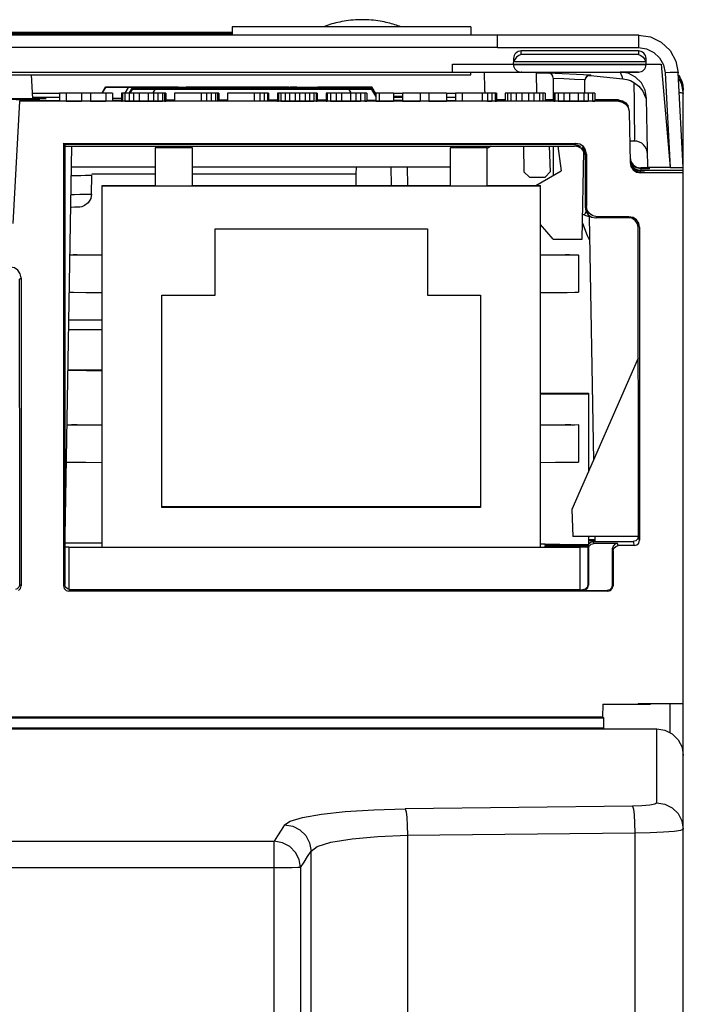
# Model space of a CAD drawing. Extents: x 0 to 420, y 0 to 297.
# Tile 9 of 24: x 234 to 243, y 65 to 78. Entities that reach past the tile are written whole.
import ezdxf

# ---------------------------------------------------------------- set-up
doc = ezdxf.new("R2010")
doc.units = 0
doc.header["$LTSCALE"] = 23.1
doc.layers.get('0').update_dxf_attribs({"linetype": 'CONTINUOUS'})

msp = doc.modelspace()

# ---------------------------------------------------------------- linework, layer by layer
at = {"color": 7, "linetype": 'CONTINUOUS'}
for p, q in [((237.055, 78.031), (237.053, 77.926)), ((240.201, 78.031), (237.055, 78.031)), ((240.201, 78.031), (240.203, 77.926)), ((220.253, 77.926), (240.553, 77.926)), ((237.054, 77.959), (223.577, 77.959)), ((233.347, 77.945), (237.053, 77.945)), ((240.553, 77.76), (240.553, 77.926)), ((240.553, 77.926), (242.414, 77.924)), ((242.414, 77.924), (242.414, 77.758)), ((240.553, 77.759), (220.253, 77.76)), ((240.553, 77.759), (242.41, 77.759)), ((242.41, 77.759), (242.519, 77.741)), ((240.764, 77.616), (240.763, 77.57)), ((240.803, 77.631), (240.781, 77.602)), ((240.865, 77.667), (240.866, 77.716)), ((242.411, 77.667), (240.865, 77.667)), ((242.41, 77.716), (240.866, 77.716)), ((242.41, 77.716), (242.411, 77.667)), ((242.473, 77.631), (242.495, 77.602)), ((242.513, 77.541), (242.512, 77.616)), ((239.958, 77.436), (239.958, 77.541)), ((239.958, 77.541), (240.763, 77.541)), ((240.763, 77.541), (240.763, 77.541)), ((240.763, 77.541), (240.763, 77.535)), ((240.763, 77.541), (242.513, 77.541)), ((240.763, 77.535), (242.513, 77.535)), ((240.765, 77.56), (240.767, 77.57)), ((240.781, 77.602), (240.767, 77.57)), ((242.509, 77.57), (240.767, 77.57)), ((242.495, 77.602), (242.509, 77.57)), ((242.511, 77.56), (242.509, 77.57)), ((242.513, 77.541), (242.513, 77.535)), ((242.513, 77.541), (242.709, 77.541)), ((242.709, 77.541), (242.828, 76.176)), ((219.302, 77.436), (242.411, 77.436)), ((219.903, 77.401), (240.203, 77.401)), ((234.406, 77.401), (234.423, 77.087)), ((240.203, 77.401), (240.203, 77.436)), ((240.378, 77.436), (240.382, 77.214)), ((240.378, 77.436), (240.382, 77.213)), ((240.873, 77.432), (240.864, 77.432)), ((241.062, 77.427), (241.066, 77.158)), ((241.062, 77.427), (241.221, 77.42)), ((241.221, 77.422), (241.22, 77.424)), ((241.288, 77.355), (241.288, 77.065)), ((241.78, 77.398), (241.781, 77.391)), ((242.411, 77.436), (242.169, 77.436)), ((242.763, 77.426), (242.828, 76.176)), ((243.003, 76.176), (242.937, 77.426)), ((242.977, 77.328), (242.94, 77.385)), ((235.34, 77.163), (235.381, 77.234)), ((235.384, 77.233), (235.342, 77.161)), ((235.384, 77.233), (235.384, 77.239)), ((235.384, 77.239), (235.388, 77.239)), ((235.388, 77.239), (235.417, 77.239)), ((235.417, 77.239), (235.469, 77.239)), ((235.502, 77.232), (235.439, 77.233)), ((235.469, 77.239), (235.541, 77.239)), ((235.584, 77.232), (235.502, 77.232)), ((235.541, 77.239), (235.633, 77.239)), ((235.687, 77.232), (235.584, 77.232)), ((235.633, 77.239), (235.924, 77.239)), ((235.643, 77.156), (235.687, 77.232)), ((238.696, 77.232), (235.687, 77.232)), ((235.696, 77.158), (235.732, 77.219)), ((235.734, 77.218), (235.706, 77.169)), ((235.734, 77.218), (235.734, 77.223)), ((235.749, 77.223), (235.79, 77.224)), ((235.852, 77.218), (235.789, 77.218)), ((235.79, 77.224), (235.853, 77.224)), ((235.793, 77.236), (235.88, 77.236)), ((235.793, 77.236), (235.808, 77.235)), ((235.808, 77.235), (235.851, 77.235)), ((235.851, 77.235), (235.924, 77.235)), ((235.934, 77.218), (235.852, 77.218)), ((235.895, 77.236), (235.88, 77.236)), ((235.933, 77.235), (235.895, 77.236)), ((235.924, 77.235), (236.037, 77.235)), ((236.114, 77.235), (235.933, 77.235)), ((235.933, 77.22), (235.933, 77.221)), ((235.933, 77.221), (236.064, 77.221)), ((236.02, 77.22), (235.933, 77.22)), ((236.037, 77.217), (235.934, 77.218)), ((236.02, 77.221), (236.02, 77.22)), ((236.02, 77.221), (236.225, 77.22)), ((236.035, 77.214), (236.037, 77.217)), ((236.303, 77.235), (236.037, 77.235)), ((238.696, 77.218), (236.037, 77.217)), ((236.283, 77.22), (236.064, 77.221)), ((236.216, 77.235), (236.114, 77.235)), ((236.125, 77.224), (236.505, 77.224)), ((236.245, 77.236), (236.216, 77.235)), ((236.245, 77.239), (236.341, 77.239)), ((236.303, 77.236), (236.245, 77.236)), ((236.502, 77.221), (236.283, 77.22)), ((236.303, 77.235), (236.333, 77.236)), ((236.333, 77.236), (236.303, 77.236)), ((236.333, 77.236), (236.333, 77.236)), ((236.341, 77.22), (236.545, 77.221)), ((236.449, 77.236), (236.449, 77.237)), ((236.449, 77.237), (237.003, 77.237)), ((236.683, 77.236), (236.449, 77.236)), ((236.502, 77.221), (236.633, 77.221)), ((236.545, 77.22), (236.545, 77.221)), ((236.563, 77.224), (236.767, 77.224)), ((236.633, 77.221), (236.633, 77.22)), ((236.683, 77.235), (236.683, 77.236)), ((236.77, 77.235), (236.683, 77.235)), ((236.75, 77.22), (236.75, 77.221)), ((236.764, 77.221), (236.75, 77.221)), ((236.75, 77.22), (236.764, 77.22)), ((236.793, 77.221), (236.764, 77.221)), ((236.764, 77.22), (236.793, 77.22)), ((236.77, 77.236), (236.77, 77.235)), ((237.003, 77.236), (236.77, 77.236)), ((236.837, 77.221), (236.793, 77.221)), ((236.793, 77.22), (236.84, 77.22)), ((236.852, 77.22), (236.837, 77.22)), ((236.84, 77.22), (236.971, 77.22)), ((236.881, 77.22), (236.852, 77.22)), ((236.925, 77.22), (236.881, 77.22)), ((237.1, 77.22), (236.925, 77.22)), ((236.983, 77.239), (237.202, 77.239)), ((237.003, 77.237), (237.003, 77.236)), ((237.202, 77.22), (237.1, 77.22)), ((237.117, 77.22), (237.231, 77.22)), ((237.12, 77.236), (237.12, 77.236)), ((237.135, 77.236), (237.12, 77.236)), ((237.12, 77.236), (237.135, 77.236)), ((237.172, 77.236), (237.135, 77.236)), ((237.135, 77.236), (237.158, 77.235)), ((237.158, 77.235), (237.208, 77.235)), ((237.208, 77.237), (237.172, 77.236)), ((237.231, 77.22), (237.202, 77.22)), ((237.222, 77.236), (237.208, 77.236)), ((237.208, 77.235), (237.45, 77.235)), ((237.231, 77.236), (237.222, 77.236)), ((237.289, 77.235), (237.231, 77.236)), ((237.245, 77.22), (237.231, 77.22)), ((237.231, 77.22), (237.289, 77.22)), ((237.289, 77.221), (237.245, 77.221)), ((237.263, 77.224), (237.438, 77.224)), ((237.47, 77.235), (237.289, 77.235)), ((237.318, 77.221), (237.289, 77.221)), ((237.289, 77.22), (237.318, 77.22)), ((237.333, 77.221), (237.318, 77.221)), ((237.318, 77.22), (237.333, 77.22)), ((237.333, 77.221), (237.333, 77.22)), ((237.66, 77.235), (237.45, 77.235)), ((237.45, 77.22), (237.45, 77.221)), ((237.45, 77.221), (237.537, 77.221)), ((237.555, 77.235), (237.47, 77.235)), ((237.537, 77.22), (237.8, 77.22)), ((237.601, 77.236), (237.555, 77.235)), ((237.616, 77.236), (237.601, 77.236)), ((237.616, 77.239), (237.8, 77.239)), ((237.66, 77.236), (237.616, 77.237)), ((237.66, 77.235), (237.689, 77.236)), ((237.689, 77.236), (237.66, 77.236)), ((237.689, 77.236), (237.703, 77.236)), ((237.703, 77.236), (237.689, 77.236)), ((237.703, 77.236), (237.703, 77.236)), ((237.89, 77.22), (237.8, 77.22)), ((237.82, 77.235), (237.82, 77.237)), ((237.82, 77.237), (237.902, 77.237)), ((237.908, 77.235), (237.82, 77.235)), ((237.832, 77.22), (237.989, 77.22)), ((237.931, 77.22), (237.89, 77.22)), ((237.908, 77.236), (237.908, 77.235)), ((237.908, 77.236), (238.237, 77.236)), ((237.908, 77.236), (238.185, 77.236)), ((237.945, 77.22), (237.931, 77.22)), ((237.989, 77.221), (237.945, 77.221)), ((238.018, 77.221), (237.989, 77.221)), ((237.989, 77.22), (238.018, 77.22)), ((238.033, 77.221), (238.018, 77.221)), ((238.018, 77.22), (238.033, 77.22)), ((238.033, 77.221), (238.033, 77.22)), ((238.15, 77.22), (238.15, 77.221)), ((238.15, 77.221), (238.237, 77.221)), ((238.258, 77.236), (238.185, 77.236)), ((238.237, 77.236), (238.345, 77.236)), ((238.237, 77.22), (238.675, 77.22)), ((238.272, 77.236), (238.258, 77.236)), ((238.272, 77.239), (238.697, 77.239)), ((238.345, 77.236), (238.272, 77.237)), ((238.345, 77.236), (238.36, 77.236)), ((238.36, 77.236), (238.345, 77.236)), ((238.36, 77.236), (238.36, 77.236)), ((238.594, 77.232), (238.598, 77.226)), ((238.675, 77.22), (238.594, 77.22)), ((238.594, 77.217), (238.596, 77.214)), ((238.648, 77.224), (238.74, 77.224)), ((238.675, 77.22), (238.675, 77.22)), ((238.778, 77.232), (238.696, 77.232)), ((238.778, 77.218), (238.696, 77.218)), ((238.697, 77.239), (238.779, 77.239)), ((238.74, 77.224), (238.813, 77.224)), ((238.841, 77.233), (238.778, 77.232)), ((238.841, 77.218), (238.778, 77.218)), ((238.779, 77.239), (238.842, 77.239)), ((238.813, 77.224), (238.865, 77.224)), ((238.882, 77.233), (238.841, 77.233)), ((238.882, 77.218), (238.841, 77.218)), ((238.897, 77.239), (238.897, 77.233)), ((238.949, 77.143), (238.897, 77.233)), ((238.897, 77.223), (238.897, 77.218)), ((238.949, 77.129), (238.897, 77.218)), ((238.899, 77.219), (238.949, 77.134)), ((238.945, 77.156), (238.9, 77.234)), ((241.703, 77.159), (241.706, 77.329)), ((242.942, 77.341), (242.976, 77.289)), ((242.976, 77.289), (243.003, 77.155)), ((243.003, 77.195), (242.977, 77.328)), ((242.978, 77.325), (242.996, 77.267)), ((242.996, 77.267), (243.003, 77.195)), ((234.419, 77.156), (234.778, 77.156)), ((234.422, 77.104), (234.778, 77.104)), ((234.423, 77.091), (234.422, 77.091)), ((234.423, 77.105), (234.778, 77.105)), ((234.778, 77.157), (234.778, 77.052)), ((234.865, 77.157), (234.778, 77.157)), ((235.07, 77.157), (234.865, 77.158)), ((234.865, 77.157), (234.865, 77.052)), ((235.07, 77.157), (235.07, 77.052)), ((235.186, 77.157), (235.07, 77.157)), ((235.39, 77.158), (235.186, 77.157)), ((235.186, 77.157), (235.186, 77.052)), ((235.39, 77.157), (235.39, 77.052)), ((235.478, 77.157), (235.39, 77.157)), ((235.478, 77.157), (235.478, 77.052)), ((235.478, 77.092), (235.595, 77.092)), ((235.595, 77.158), (235.595, 77.053)), ((235.609, 77.158), (235.595, 77.158)), ((235.609, 77.158), (235.609, 77.053)), ((235.638, 77.157), (235.609, 77.158)), ((235.638, 77.157), (235.638, 77.052)), ((235.697, 77.157), (235.638, 77.157)), ((235.697, 77.157), (235.697, 77.052)), ((235.755, 77.157), (235.697, 77.157)), ((235.732, 77.208), (235.708, 77.168)), ((235.734, 77.207), (235.711, 77.166)), ((235.734, 77.207), (235.734, 77.212)), ((235.734, 77.212), (235.738, 77.212)), ((235.738, 77.212), (235.767, 77.212)), ((235.755, 77.157), (235.755, 77.052)), ((235.945, 77.157), (235.755, 77.157)), ((235.767, 77.212), (235.819, 77.212)), ((235.852, 77.206), (235.789, 77.206)), ((235.819, 77.212), (235.891, 77.212)), ((235.828, 77.157), (235.828, 77.052)), ((235.934, 77.206), (235.852, 77.206)), ((236.037, 77.206), (235.934, 77.206)), ((235.945, 77.157), (235.945, 77.052)), ((236.076, 77.157), (235.945, 77.157)), ((236.012, 77.162), (236.037, 77.206)), ((236.018, 77.157), (236.018, 77.052)), ((238.648, 77.206), (236.037, 77.206)), ((236.038, 77.209), (236.038, 77.21)), ((236.038, 77.21), (236.125, 77.21)), ((236.076, 77.157), (236.076, 77.052)), ((236.134, 77.157), (236.076, 77.157)), ((236.125, 77.212), (236.84, 77.212)), ((236.125, 77.209), (236.563, 77.209)), ((236.163, 77.158), (236.134, 77.157)), ((236.134, 77.157), (236.134, 77.052)), ((236.163, 77.158), (236.163, 77.053)), ((236.178, 77.158), (236.163, 77.158)), ((236.178, 77.158), (236.178, 77.053)), ((236.295, 77.157), (236.295, 77.052)), ((236.645, 77.157), (236.295, 77.157)), ((236.563, 77.209), (236.563, 77.209)), ((236.645, 77.157), (236.645, 77.052)), ((236.776, 77.157), (236.645, 77.157)), ((236.84, 77.21), (236.68, 77.209)), ((236.718, 77.157), (236.718, 77.052)), ((236.767, 77.209), (236.825, 77.209)), ((236.776, 77.157), (236.776, 77.052)), ((236.834, 77.157), (236.776, 77.157)), ((237.117, 77.209), (236.825, 77.209)), ((236.863, 77.158), (236.834, 77.157)), ((236.834, 77.157), (236.834, 77.052)), ((236.84, 77.209), (237.103, 77.209)), ((236.863, 77.158), (236.863, 77.053)), ((236.878, 77.158), (236.863, 77.158)), ((236.878, 77.158), (236.878, 77.053)), ((236.995, 77.157), (236.995, 77.052)), ((237.418, 77.157), (236.995, 77.157)), ((237.103, 77.212), (237.511, 77.212)), ((237.263, 77.209), (237.103, 77.21)), ((237.117, 77.209), (237.175, 77.209)), ((237.345, 77.157), (237.345, 77.052)), ((237.38, 77.209), (237.467, 77.209)), ((237.38, 77.209), (237.394, 77.209)), ((237.394, 77.209), (237.438, 77.209)), ((237.418, 77.157), (237.418, 77.052)), ((237.476, 77.157), (237.418, 77.157)), ((237.438, 77.209), (237.511, 77.209)), ((237.482, 77.209), (237.467, 77.209)), ((237.52, 77.158), (237.476, 77.157)), ((237.476, 77.157), (237.476, 77.052)), ((237.525, 77.209), (237.482, 77.209)), ((237.52, 77.158), (237.52, 77.053)), ((237.534, 77.158), (237.52, 77.158)), ((237.7, 77.209), (237.525, 77.209)), ((237.534, 77.158), (237.534, 77.053)), ((237.651, 77.158), (237.651, 77.053)), ((237.665, 77.158), (237.651, 77.158)), ((237.665, 77.158), (237.665, 77.053)), ((237.695, 77.157), (237.665, 77.158)), ((237.695, 77.157), (237.695, 77.052)), ((237.753, 77.157), (237.695, 77.157)), ((237.803, 77.209), (237.7, 77.209)), ((237.7, 77.209), (237.832, 77.209)), ((237.753, 77.157), (237.753, 77.052)), ((237.811, 77.157), (237.753, 77.157)), ((237.832, 77.209), (237.803, 77.209)), ((237.811, 77.157), (237.811, 77.052)), ((237.943, 77.157), (237.811, 77.157)), ((237.832, 77.212), (238.697, 77.212)), ((237.832, 77.209), (237.89, 77.209)), ((237.89, 77.209), (237.832, 77.209)), ((237.884, 77.157), (237.884, 77.052)), ((237.89, 77.209), (237.919, 77.209)), ((237.919, 77.209), (237.89, 77.209)), ((237.919, 77.209), (237.919, 77.209)), ((237.943, 77.157), (237.943, 77.052)), ((238.074, 77.157), (237.943, 77.157)), ((238.015, 77.157), (238.015, 77.052)), ((238.036, 77.21), (238.123, 77.21)), ((238.036, 77.21), (238.269, 77.209)), ((238.074, 77.157), (238.074, 77.052)), ((238.132, 77.157), (238.074, 77.157)), ((238.313, 77.209), (238.123, 77.21)), ((238.161, 77.158), (238.132, 77.157)), ((238.132, 77.157), (238.132, 77.052)), ((238.161, 77.158), (238.161, 77.053)), ((238.176, 77.158), (238.161, 77.158)), ((238.176, 77.158), (238.176, 77.053)), ((238.269, 77.209), (238.269, 77.209)), ((238.293, 77.158), (238.293, 77.053)), ((238.307, 77.158), (238.293, 77.158)), ((238.307, 77.158), (238.307, 77.053)), ((238.351, 77.157), (238.307, 77.158)), ((238.503, 77.21), (238.313, 77.209)), ((238.351, 77.157), (238.351, 77.052)), ((238.424, 77.157), (238.351, 77.157)), ((238.357, 77.209), (238.59, 77.21)), ((238.357, 77.209), (238.357, 77.209)), ((238.424, 77.157), (238.424, 77.052)), ((238.613, 77.157), (238.424, 77.157)), ((238.497, 77.157), (238.497, 77.052)), ((238.503, 77.21), (238.59, 77.21)), ((238.594, 77.206), (238.62, 77.162)), ((238.613, 77.157), (238.613, 77.052)), ((238.745, 77.157), (238.613, 77.157)), ((238.74, 77.206), (238.648, 77.206)), ((238.686, 77.157), (238.686, 77.052)), ((238.697, 77.212), (238.779, 77.212)), ((238.812, 77.206), (238.74, 77.206)), ((238.745, 77.157), (238.745, 77.052)), ((238.803, 77.157), (238.745, 77.157)), ((238.779, 77.212), (238.842, 77.212)), ((238.832, 77.158), (238.803, 77.157)), ((238.803, 77.157), (238.803, 77.052)), ((238.864, 77.206), (238.812, 77.206)), ((238.832, 77.158), (238.832, 77.053)), ((238.893, 77.207), (238.864, 77.206)), ((238.897, 77.207), (238.893, 77.207)), ((238.897, 77.212), (238.897, 77.207)), ((238.949, 77.117), (238.897, 77.207)), ((238.949, 77.122), (238.899, 77.208)), ((238.942, 77.156), (238.949, 77.156)), ((238.949, 77.158), (238.949, 77.053)), ((238.993, 77.158), (238.949, 77.158)), ((238.993, 77.158), (238.993, 77.053)), ((239.182, 77.158), (238.993, 77.158)), ((239.182, 77.158), (239.182, 77.053)), ((239.182, 77.156), (239.299, 77.156)), ((239.182, 77.119), (239.294, 77.119)), ((239.182, 77.105), (239.299, 77.105)), ((239.182, 77.104), (239.299, 77.104)), ((239.294, 77.119), (239.299, 77.119)), ((239.299, 77.159), (239.299, 77.054)), ((239.532, 77.157), (239.299, 77.159)), ((239.532, 77.157), (239.532, 77.052)), ((239.649, 77.157), (239.532, 77.157)), ((239.882, 77.159), (239.649, 77.157)), ((239.649, 77.157), (239.649, 77.052)), ((239.882, 77.159), (239.882, 77.054)), ((239.882, 77.156), (239.999, 77.156)), ((239.882, 77.104), (239.999, 77.104)), ((239.999, 77.157), (239.999, 77.052)), ((240.086, 77.157), (239.999, 77.157)), ((240.422, 77.158), (240.086, 77.158)), ((240.086, 77.157), (240.086, 77.052)), ((240.349, 77.158), (240.349, 77.053)), ((240.382, 77.213), (240.382, 77.214)), ((240.422, 77.158), (240.422, 77.053)), ((240.48, 77.158), (240.422, 77.158)), ((240.48, 77.158), (240.48, 77.053)), ((240.524, 77.158), (240.48, 77.158)), ((240.524, 77.158), (240.524, 77.053)), ((240.538, 77.158), (240.524, 77.158)), ((240.538, 77.158), (240.538, 77.053)), ((240.655, 77.158), (240.655, 77.053)), ((240.684, 77.157), (240.655, 77.158)), ((240.684, 77.157), (240.684, 77.052)), ((240.801, 77.157), (240.684, 77.157)), ((240.728, 77.157), (240.728, 77.052)), ((240.801, 77.157), (240.801, 77.052)), ((240.874, 77.157), (240.801, 77.157)), ((240.874, 77.157), (240.874, 77.052)), ((241.034, 77.157), (240.874, 77.157)), ((240.961, 77.157), (240.961, 77.052)), ((241.034, 77.157), (241.034, 77.052)), ((241.151, 77.157), (241.034, 77.157)), ((241.107, 77.157), (241.107, 77.052)), ((241.18, 77.158), (241.151, 77.157)), ((241.151, 77.157), (241.151, 77.052)), ((241.18, 77.158), (241.18, 77.053)), ((241.297, 77.158), (241.297, 77.053)), ((241.311, 77.158), (241.297, 77.158)), ((241.311, 77.158), (241.311, 77.053)), ((241.355, 77.157), (241.311, 77.158)), ((241.355, 77.157), (241.355, 77.052)), ((241.428, 77.157), (241.355, 77.157)), ((241.428, 77.157), (241.428, 77.052)), ((241.618, 77.157), (241.428, 77.157)), ((241.501, 77.157), (241.501, 77.052)), ((241.618, 77.157), (241.618, 77.052)), ((241.749, 77.157), (241.618, 77.157)), ((241.69, 77.157), (241.69, 77.052)), ((241.749, 77.157), (241.749, 77.052)), ((241.807, 77.157), (241.749, 77.157)), ((241.836, 77.158), (241.807, 77.157)), ((241.807, 77.157), (241.807, 77.052)), ((241.836, 77.158), (241.836, 77.053)), ((242.535, 76.176), (242.519, 77.092)), ((242.976, 77.16), (242.951, 77.161)), ((243.003, 77.155), (242.976, 77.16)), ((243.003, 76.143), (243.003, 77.195)), ((234.094, 77.085), (234.373, 77.086)), ((234.169, 75.441), (234.253, 77.051)), ((234.253, 77.073), (234.253, 77.051)), ((242.149, 77.051), (234.253, 77.051)), ((234.423, 77.063), (234.423, 77.074)), ((234.497, 77.074), (234.423, 77.074)), ((234.515, 77.074), (234.497, 77.074)), ((234.515, 77.063), (234.515, 77.074)), ((234.865, 77.053), (235.07, 77.052)), ((235.186, 77.052), (235.07, 77.052)), ((235.186, 77.052), (235.39, 77.053)), ((235.595, 77.062), (235.478, 77.062)), ((235.595, 77.062), (235.478, 77.062)), ((235.595, 77.053), (235.609, 77.053)), ((235.638, 77.052), (235.697, 77.052)), ((235.697, 77.052), (235.755, 77.052)), ((235.755, 77.052), (235.945, 77.052)), ((235.945, 77.052), (236.076, 77.052)), ((236.076, 77.052), (236.134, 77.052)), ((236.163, 77.053), (236.178, 77.053)), ((236.295, 77.066), (236.178, 77.066)), ((236.295, 77.062), (236.178, 77.062)), ((236.295, 77.062), (236.178, 77.062)), ((236.645, 77.052), (236.295, 77.052)), ((236.995, 77.066), (236.878, 77.066)), ((236.995, 77.062), (236.878, 77.062)), ((236.995, 77.062), (236.878, 77.062)), ((237.345, 77.052), (236.995, 77.052)), ((237.651, 77.066), (237.534, 77.066)), ((237.651, 77.062), (237.534, 77.062)), ((237.651, 77.062), (237.534, 77.062)), ((237.651, 77.053), (237.665, 77.053)), ((237.695, 77.052), (237.753, 77.052)), ((237.753, 77.052), (237.811, 77.052)), ((237.811, 77.052), (237.943, 77.052)), ((237.943, 77.052), (238.074, 77.052)), ((238.074, 77.052), (238.132, 77.052)), ((238.161, 77.053), (238.176, 77.053)), ((238.293, 77.066), (238.176, 77.066)), ((238.293, 77.062), (238.176, 77.062)), ((238.293, 77.062), (238.176, 77.062)), ((238.293, 77.053), (238.307, 77.053)), ((238.351, 77.052), (238.424, 77.052)), ((238.424, 77.052), (238.613, 77.052)), ((238.613, 77.052), (238.745, 77.052)), ((238.803, 77.052), (238.832, 77.053)), ((238.832, 77.066), (238.949, 77.066)), ((238.949, 77.062), (238.832, 77.062)), ((238.949, 77.062), (238.832, 77.062)), ((238.949, 77.053), (238.993, 77.053)), ((238.993, 77.053), (239.182, 77.053)), ((239.299, 77.062), (239.182, 77.062)), ((239.299, 77.062), (239.182, 77.062)), ((239.299, 77.054), (239.532, 77.052)), ((239.649, 77.052), (239.532, 77.052)), ((239.649, 77.052), (239.882, 77.054)), ((239.882, 77.062), (239.992, 77.062)), ((240.422, 77.053), (240.086, 77.053)), ((240.422, 77.053), (240.48, 77.053)), ((240.524, 77.053), (240.538, 77.053)), ((240.655, 77.07), (240.538, 77.07)), ((240.961, 77.052), (240.874, 77.052)), ((241.288, 77.068), (241.18, 77.068)), ((241.18, 77.065), (241.297, 77.065)), ((241.18, 77.059), (241.297, 77.059)), ((241.297, 77.053), (241.311, 77.053)), ((241.355, 77.052), (241.428, 77.052)), ((241.428, 77.052), (241.618, 77.052)), ((241.618, 77.052), (241.749, 77.052)), ((241.807, 77.052), (241.836, 77.053)), ((242.149, 77.068), (241.836, 77.068)), ((241.836, 77.065), (242.149, 77.065)), ((241.836, 77.059), (242.149, 77.059)), ((242.149, 77.051), (242.149, 77.054)), ((242.247, 77.028), (242.277, 76.984)), ((242.289, 76.913), (242.301, 76.243)), ((234.828, 76.495), (241.586, 76.495)), ((234.849, 76.477), (234.828, 76.495)), ((234.829, 76.495), (234.829, 70.665)), ((234.85, 76.477), (234.848, 70.683)), ((234.938, 76.458), (234.848, 71.313)), ((241.568, 76.479), (234.849, 76.477)), ((234.849, 76.458), (241.57, 76.458)), ((236.53, 76.438), (236.04, 76.438)), ((240.418, 76.438), (239.928, 76.438)), ((240.471, 76.458), (240.418, 76.428)), ((240.896, 76.458), (240.902, 76.12)), ((241.232, 76.458), (241.249, 76.12)), ((241.288, 76.458), (241.288, 76.074)), ((241.349, 76.458), (241.393, 76.134)), ((241.586, 76.495), (241.568, 76.479)), ((241.649, 76.453), (241.57, 76.458)), ((241.618, 76.45), (241.57, 76.458)), ((241.659, 76.426), (241.618, 76.45)), ((241.634, 76.462), (241.649, 76.453)), ((241.674, 76.451), (241.708, 76.344)), ((242.357, 76.526), (242.296, 76.526)), ((236.04, 76.438), (236.04, 75.931)), ((236.53, 75.931), (236.53, 76.438)), ((239.928, 76.438), (239.928, 75.931)), ((240.418, 75.931), (240.418, 76.438)), ((241.691, 76.389), (241.659, 76.426)), ((241.669, 75.231), (241.69, 76.393)), ((241.708, 76.344), (241.691, 76.389)), ((241.708, 76.342), (241.726, 76.355)), ((241.708, 76.342), (241.708, 76.32)), ((241.709, 76.32), (241.708, 75.653)), ((241.726, 76.355), (241.726, 75.669)), ((242.301, 76.311), (242.312, 76.258)), ((234.933, 76.187), (236.04, 76.187)), ((236.53, 76.187), (239.928, 76.187)), ((238.691, 76.091), (238.692, 76.187)), ((239.146, 76.187), (239.149, 75.942)), ((239.371, 75.942), (239.367, 76.187)), ((242.312, 76.244), (242.31, 76.253)), ((242.312, 76.258), (242.342, 76.213)), ((242.342, 76.2), (242.312, 76.244)), ((242.314, 76.223), (242.323, 76.205)), ((242.323, 76.205), (242.336, 76.189)), ((242.342, 76.213), (242.387, 76.184)), ((242.387, 76.171), (242.342, 76.2)), ((242.387, 76.184), (242.441, 76.173)), ((234.931, 76.073), (234.989, 76.074)), ((234.989, 76.074), (235.059, 76.074)), ((235.059, 76.074), (235.116, 76.075)), ((235.116, 76.075), (235.159, 76.075)), ((235.201, 75.826), (235.205, 76.077)), ((236.04, 76.091), (235.205, 76.091)), ((238.691, 76.091), (236.53, 76.091)), ((238.688, 75.942), (238.691, 76.091)), ((240.973, 76.05), (240.902, 76.12)), ((240.973, 76.05), (241.183, 76.05)), ((241.06, 75.942), (241.393, 76.134)), ((241.249, 76.12), (241.183, 76.05)), ((242.37, 76.139), (242.334, 76.169)), ((242.37, 76.161), (242.39, 76.151)), ((242.414, 76.121), (242.37, 76.139)), ((242.49, 76.138), (242.372, 76.138)), ((242.441, 76.16), (242.387, 76.171)), ((242.39, 76.151), (242.414, 76.145)), ((242.414, 76.145), (242.441, 76.142)), ((242.441, 76.12), (242.427, 76.12)), ((242.535, 76.173), (242.441, 76.173)), ((242.441, 76.16), (242.441, 76.142)), ((242.556, 76.16), (242.441, 76.16)), ((242.441, 76.142), (242.604, 76.143)), ((242.492, 76.114), (242.441, 76.114)), ((242.441, 76.11), (242.441, 76.106)), ((243.003, 76.106), (242.441, 76.106)), ((242.478, 76.174), (242.535, 76.174)), ((242.725, 76.137), (242.49, 76.138)), ((242.492, 76.114), (242.492, 76.11)), ((242.828, 76.176), (242.535, 76.176)), ((242.556, 76.16), (242.556, 76.173)), ((242.604, 76.143), (242.828, 76.143)), ((243.003, 76.137), (242.725, 76.137)), ((242.828, 76.176), (243.003, 76.176)), ((242.828, 76.143), (243.003, 76.143)), ((243.003, 61.214), (243.003, 76.137)), ((235.34, 71.171), (235.34, 75.942)), ((235.34, 75.942), (236.04, 75.942)), ((241.118, 75.931), (235.34, 75.931)), ((236.53, 75.942), (239.928, 75.942)), ((240.418, 75.942), (241.118, 75.942)), ((241.118, 71.171), (241.118, 75.942)), ((234.927, 75.823), (234.977, 75.823)), ((234.977, 75.823), (235.048, 75.824)), ((235.048, 75.824), (235.106, 75.824)), ((235.106, 75.824), (235.15, 75.825)), ((241.726, 75.669), (241.708, 75.653)), ((234.999, 75.653), (234.975, 75.653)), ((235.016, 75.653), (234.999, 75.653)), ((241.703, 75.561), (241.694, 75.555)), ((241.694, 75.555), (241.718, 75.543)), ((241.694, 75.555), (241.694, 75.555)), ((241.763, 75.53), (241.819, 72.317)), ((241.782, 75.532), (241.772, 75.532)), ((241.288, 75.231), (241.118, 75.425)), ((241.673, 75.446), (241.735, 75.281)), ((241.849, 75.513), (241.866, 75.529)), ((242.348, 75.513), (241.849, 75.513)), ((242.286, 75.529), (241.866, 75.529)), ((242.369, 75.479), (242.324, 75.508)), ((242.41, 71.316), (242.408, 75.454)), ((236.829, 74.496), (236.829, 75.371)), ((236.829, 75.371), (239.629, 75.371)), ((239.629, 75.371), (239.629, 74.496)), ((241.735, 75.281), (241.768, 75.221)), ((242.426, 75.389), (242.426, 71.264)), ((241.288, 75.231), (241.669, 75.231)), ((241.447, 75.023), (241.447, 75.026)), ((241.447, 75.026), (241.552, 75.026)), ((241.622, 75.024), (241.622, 74.534)), ((234.252, 74.707), (234.271, 74.724)), ((234.253, 71.313), (234.252, 74.707)), ((234.271, 74.724), (234.271, 70.663)), ((236.129, 71.696), (236.129, 74.496)), ((236.129, 74.496), (236.829, 74.496)), ((239.629, 74.496), (240.329, 74.496)), ((240.329, 74.496), (240.329, 71.696)), ((235.34, 74.164), (234.898, 74.164)), ((235.34, 74.04), (234.896, 74.04)), ((242.409, 73.663), (241.534, 71.668)), ((235.34, 73.501), (234.886, 73.501)), ((234.887, 73.51), (235.34, 73.51)), ((235.252, 73.507), (235.34, 73.507)), ((235.252, 73.504), (235.34, 73.504)), ((241.118, 73.201), (241.752, 73.201)), ((241.752, 73.201), (241.752, 72.164)), ((241.752, 73.188), (241.118, 73.188)), ((234.874, 72.785), (234.906, 72.786)), ((241.447, 72.783), (241.447, 72.786)), ((241.622, 72.784), (241.622, 72.294)), ((240.329, 71.706), (236.129, 71.706)), ((240.329, 71.696), (236.129, 71.696)), ((241.534, 71.668), (241.546, 71.316)), ((242.41, 71.406), (242.408, 71.315)), ((234.253, 70.683), (234.253, 71.313)), ((234.253, 71.313), (234.253, 71.313)), ((242.408, 71.316), (241.546, 71.316)), ((241.752, 71.316), (241.752, 71.211)), ((241.752, 71.271), (241.799, 71.271)), ((241.799, 71.27), (241.752, 71.27)), ((241.752, 71.269), (241.799, 71.269)), ((241.799, 71.268), (241.752, 71.268)), ((241.752, 71.267), (241.799, 71.267)), ((241.799, 71.266), (241.752, 71.266)), ((241.752, 71.265), (241.799, 71.265)), ((241.799, 71.264), (241.752, 71.264)), ((241.752, 71.263), (241.799, 71.263)), ((241.799, 71.262), (241.752, 71.262)), ((241.837, 71.271), (241.799, 71.27)), ((241.799, 71.271), (241.837, 71.271)), ((241.837, 71.269), (241.799, 71.268)), ((241.799, 71.269), (241.837, 71.269)), ((241.799, 71.267), (241.837, 71.267)), ((241.837, 71.266), (241.799, 71.266)), ((241.799, 71.265), (241.837, 71.265)), ((241.837, 71.264), (241.799, 71.264)), ((241.799, 71.263), (241.837, 71.263)), ((241.837, 71.262), (241.799, 71.262)), ((241.836, 71.316), (241.837, 71.246)), ((242.426, 71.264), (242.41, 71.316)), ((235.34, 71.226), (234.848, 71.226)), ((234.9, 71.171), (234.9, 70.611)), ((241.638, 71.171), (234.9, 71.171)), ((241.183, 71.211), (241.118, 71.211)), ((241.183, 71.199), (241.183, 71.21)), ((241.183, 71.199), (241.197, 71.199)), ((241.183, 71.183), (241.183, 71.192)), ((241.376, 71.21), (241.754, 71.21)), ((241.376, 71.193), (241.745, 71.193)), ((241.463, 71.21), (241.463, 71.198)), ((241.638, 71.171), (241.638, 70.611)), ((241.745, 71.175), (241.745, 70.681)), ((241.745, 71.175), (241.752, 71.152)), ((241.752, 71.227), (241.77, 71.227)), ((241.752, 71.152), (241.752, 70.673)), ((241.815, 71.246), (242.34, 71.246)), ((241.822, 71.222), (241.815, 71.246)), ((242.137, 71.222), (241.822, 71.222)), ((242.067, 71.152), (242.067, 70.673)), ((242.067, 71.152), (242.076, 71.123)), ((242.076, 71.123), (242.076, 70.663)), ((242.146, 71.194), (242.137, 71.222)), ((242.356, 71.194), (242.146, 71.194)), ((242.34, 71.246), (242.356, 71.194)), ((234.271, 70.663), (234.253, 70.683)), ((234.848, 70.683), (234.83, 70.663)), ((234.9, 70.618), (234.883, 70.622)), ((241.638, 70.611), (234.9, 70.611)), ((234.9, 70.593), (234.909, 70.603)), ((241.71, 70.62), (241.675, 70.611)), ((241.682, 70.603), (241.675, 70.611)), ((241.682, 70.603), (241.997, 70.603)), ((241.735, 70.646), (241.71, 70.62)), ((241.745, 70.681), (241.735, 70.646)), ((241.752, 70.673), (241.745, 70.681)), ((241.997, 70.603), (242.006, 70.593)), ((242.076, 70.663), (242.067, 70.673)), ((242.006, 70.593), (234.9, 70.593)), ((241.941, 69.103), (241.936, 68.927)), ((241.941, 69.103), (242.57, 69.103)), ((242.408, 69.111), (243.003, 69.111)), ((242.408, 69.111), (242.408, 69.103)), ((242.57, 69.111), (242.57, 69.103)), ((242.828, 68.728), (242.828, 69.111)), ((227.689, 68.922), (241.953, 68.922)), ((241.936, 68.931), (228.609, 68.931)), ((238.628, 68.931), (241.936, 68.931)), ((238.628, 68.931), (238.628, 68.931)), ((241.936, 68.927), (241.953, 68.927)), ((241.953, 68.922), (241.953, 68.927)), ((241.956, 68.789), (241.953, 68.922)), ((241.956, 68.788), (218.678, 68.788)), ((221.828, 68.78), (242.653, 68.78)), ((242.653, 67.803), (242.653, 68.78)), ((242.333, 67.758), (239.337, 67.724)), ((239.368, 67.376), (242.364, 67.41)), ((239.368, 67.376), (239.368, 64.805)), ((242.364, 67.41), (242.362, 63.511)), ((217.944, 67.297), (237.607, 67.297)), ((237.607, 64.799), (237.607, 67.297)), ((238.095, 64.803), (238.095, 67.167)), ((237.607, 66.949), (217.615, 66.949)), ((237.956, 66.95), (237.956, 64.799))]:
    msp.add_line(p, q, dxfattribs=at)
for points in [[(239.284, 78.031), (239.279, 78.033), (239.259, 78.04), (239.24, 78.046), (239.219, 78.053), (239.198, 78.06), (239.177, 78.066), (239.155, 78.072), (239.132, 78.079), (239.108, 78.085), (239.083, 78.09), (239.058, 78.096), (239.031, 78.101), (239.004, 78.106), (238.977, 78.11), (238.948, 78.114), (238.918, 78.118), (238.887, 78.121), (238.855, 78.123), (238.821, 78.125), (238.786, 78.126), (238.751, 78.126), (238.715, 78.125), (238.681, 78.123), (238.648, 78.121), (238.617, 78.118), (238.587, 78.114), (238.558, 78.11), (238.529, 78.105), (238.501, 78.1), (238.474, 78.095), (238.447, 78.089), (238.42, 78.083), (238.394, 78.076), (238.369, 78.069), (238.344, 78.062), (238.32, 78.054), (238.296, 78.046), (238.273, 78.038), (238.252, 78.031)], [(242.414, 77.923), (242.571, 77.899), (242.713, 77.829), (242.828, 77.72), (242.905, 77.581), (242.937, 77.426)], [(242.519, 77.741), (242.613, 77.695), (242.69, 77.622), (242.741, 77.53), (242.763, 77.426)], [(240.865, 77.667), (240.832, 77.653), (240.803, 77.631)], [(242.411, 77.667), (242.444, 77.653), (242.473, 77.631)], [(240.763, 77.541), (240.764, 77.551), (240.765, 77.56)], [(242.513, 77.541), (242.512, 77.55), (242.511, 77.56)], [(241.22, 77.424), (241.406, 77.417), (241.593, 77.408), (241.78, 77.398)], [(241.288, 77.355), (241.283, 77.381), (241.268, 77.403), (241.247, 77.418), (241.22, 77.424)], [(241.288, 77.355), (241.427, 77.35), (241.567, 77.343), (241.707, 77.336)], [(241.781, 77.391), (241.754, 77.388), (241.731, 77.376), (241.715, 77.355), (241.706, 77.33)], [(241.78, 77.398), (241.754, 77.394), (241.731, 77.381), (241.715, 77.361), (241.707, 77.336)], [(241.758, 77.389), (241.824, 77.384), (242.207, 77.348)], [(242.207, 77.348), (242.195, 77.378), (242.182, 77.407), (242.169, 77.436)], [(242.373, 77.37), (242.276, 77.419), (242.169, 77.436)], [(242.207, 77.348), (242.259, 77.339), (242.307, 77.323), (242.351, 77.3)], [(242.519, 77.092), (242.5, 77.199), (242.45, 77.294), (242.373, 77.37)], [(242.937, 77.426), (242.924, 77.429), (242.888, 77.43), (242.831, 77.429), (242.763, 77.426)], [(242.939, 77.395), (242.957, 77.368), (242.978, 77.325)], [(235.439, 77.233), (235.399, 77.233), (235.388, 77.233), (235.384, 77.233)], [(235.734, 77.223), (235.738, 77.223), (235.749, 77.223)], [(235.789, 77.218), (235.749, 77.218), (235.738, 77.218), (235.734, 77.218)], [(235.853, 77.224), (235.935, 77.224), (235.983, 77.224)], [(238.842, 77.239), (238.882, 77.239), (238.893, 77.239), (238.897, 77.239)], [(238.865, 77.224), (238.893, 77.223), (238.897, 77.223)], [(238.897, 77.233), (238.893, 77.233), (238.882, 77.233)], [(238.897, 77.218), (238.893, 77.218), (238.882, 77.218)], [(241.706, 77.329), (241.706, 77.331), (241.706, 77.333), (241.707, 77.336)], [(242.351, 77.3), (242.355, 77.04), (242.357, 76.824), (242.358, 76.661), (242.358, 76.56), (242.357, 76.526)], [(242.351, 77.3), (242.416, 77.25), (242.469, 77.182), (242.506, 77.099), (242.508, 77.09)], [(234.373, 77.086), (234.545, 77.088), (234.603, 77.089)], [(235.789, 77.206), (235.749, 77.206), (235.738, 77.207), (235.734, 77.207)], [(235.891, 77.212), (235.983, 77.212), (236.037, 77.212)], [(238.842, 77.212), (238.882, 77.212), (238.893, 77.212), (238.897, 77.212)], [(234.253, 77.073), (234.248, 77.073), (234.233, 77.074), (234.209, 77.074), (234.141, 77.074)], [(234.207, 77.074), (234.323, 77.074), (234.397, 77.074), (234.423, 77.074)], [(234.423, 77.063), (234.449, 77.063), (234.523, 77.062), (234.639, 77.062), (234.778, 77.062)], [(242.149, 77.068), (242.202, 77.057), (242.247, 77.028)], [(242.247, 77.024), (242.202, 77.054), (242.149, 77.065)], [(242.149, 77.059), (242.202, 77.048), (242.247, 77.019), (242.277, 76.974), (242.289, 76.921)], [(242.149, 77.051), (242.202, 77.04), (242.247, 77.011), (242.277, 76.967), (242.289, 76.913)], [(241.568, 76.479), (241.585, 76.478), (241.602, 76.475), (241.619, 76.469), (241.634, 76.462)], [(241.726, 76.355), (241.715, 76.409), (241.685, 76.454), (241.64, 76.484), (241.586, 76.495)], [(241.668, 76.443), (241.663, 76.441), (241.671, 76.433), (241.68, 76.423), (241.688, 76.412), (241.695, 76.398), (241.701, 76.382), (241.706, 76.363), (241.708, 76.344)], [(242.301, 76.243), (242.312, 76.19), (242.342, 76.146), (242.387, 76.116), (242.441, 76.106)], [(242.302, 76.244), (242.312, 76.198), (242.342, 76.154), (242.387, 76.124), (242.441, 76.114)], [(242.336, 76.189), (242.352, 76.174), (242.37, 76.161)], [(235.159, 76.075), (235.175, 76.075), (235.188, 76.076), (235.197, 76.076), (235.203, 76.076), (235.205, 76.076), (235.205, 76.077)], [(235.201, 75.826), (235.19, 75.768), (235.156, 75.712), (235.109, 75.675), (235.072, 75.66), (235.048, 75.655), (235.038, 75.654), (235.032, 75.654), (235.027, 75.654), (235.022, 75.654), (235.016, 75.653)], [(235.15, 75.825), (235.167, 75.825), (235.181, 75.825), (235.191, 75.825), (235.197, 75.826), (235.201, 75.826), (235.201, 75.826)], [(241.866, 75.529), (241.812, 75.54), (241.767, 75.57), (241.737, 75.615), (241.726, 75.669)], [(234.975, 75.653), (234.937, 75.652), (234.924, 75.652)], [(241.675, 75.563), (241.685, 75.56), (241.694, 75.555)], [(241.717, 75.605), (241.716, 75.592), (241.703, 75.561)], [(241.708, 75.653), (241.718, 75.6), (241.748, 75.555), (241.794, 75.524), (241.849, 75.513)], [(241.718, 75.543), (241.744, 75.535), (241.772, 75.532)], [(242.426, 75.389), (242.415, 75.443), (242.385, 75.488), (242.34, 75.518), (242.286, 75.529)], [(242.408, 75.39), (242.399, 75.434), (242.369, 75.479)], [(235.34, 75.021), (235.123, 75.022), (234.964, 75.023), (234.913, 75.023)], [(235.011, 75.026), (234.956, 75.025), (234.938, 75.024)], [(241.622, 75.024), (241.618, 75.024), (241.571, 75.023), (241.47, 75.022), (241.318, 75.022), (241.118, 75.021)], [(241.52, 75.024), (241.501, 75.025), (241.447, 75.026)], [(241.552, 75.026), (241.612, 75.025), (241.622, 75.024)], [(234.271, 74.724), (234.26, 74.778), (234.23, 74.823), (234.185, 74.853), (234.131, 74.864)], [(234.904, 74.533), (234.964, 74.533), (235.123, 74.532), (235.34, 74.531)], [(241.118, 74.531), (241.318, 74.532), (241.47, 74.532), (241.571, 74.533), (241.618, 74.534), (241.622, 74.534)], [(235.132, 73.507), (235.14, 73.507), (235.165, 73.507), (235.252, 73.507)], [(235.132, 73.504), (235.14, 73.504), (235.165, 73.504), (235.252, 73.504)], [(235.34, 72.781), (235.123, 72.782), (234.964, 72.783), (234.874, 72.783)], [(235.011, 72.786), (234.956, 72.785), (234.938, 72.784)], [(241.622, 72.784), (241.618, 72.784), (241.571, 72.783), (241.47, 72.782), (241.318, 72.782), (241.118, 72.781)], [(241.52, 72.784), (241.501, 72.785), (241.447, 72.786)], [(234.865, 72.293), (234.868, 72.293), (234.964, 72.293), (235.123, 72.292), (235.34, 72.291)], [(241.118, 72.291), (241.318, 72.292), (241.47, 72.292), (241.571, 72.293), (241.618, 72.294), (241.622, 72.294)], [(242.409, 71.314), (242.4, 71.28), (242.375, 71.255), (242.34, 71.246)], [(242.356, 71.194), (242.391, 71.203), (242.417, 71.228), (242.426, 71.264)], [(234.9, 71.173), (234.887, 71.174), (234.848, 71.174)], [(241.376, 71.21), (241.298, 71.21), (241.236, 71.21), (241.197, 71.21), (241.183, 71.21)], [(241.376, 71.193), (241.298, 71.193), (241.236, 71.193), (241.197, 71.193), (241.183, 71.192)], [(241.183, 71.183), (241.197, 71.183), (241.236, 71.183), (241.298, 71.183), (241.376, 71.183), (241.745, 71.182)], [(241.197, 71.199), (241.236, 71.199), (241.298, 71.198), (241.376, 71.198), (241.745, 71.198)], [(241.745, 71.173), (241.691, 71.173), (241.652, 71.173), (241.638, 71.173)], [(241.815, 71.246), (241.779, 71.236), (241.754, 71.211), (241.745, 71.175)], [(241.752, 71.152), (241.762, 71.187), (241.787, 71.213), (241.822, 71.222)], [(242.137, 71.222), (242.102, 71.213), (242.077, 71.187), (242.067, 71.152)], [(242.076, 71.123), (242.086, 71.159), (242.111, 71.184), (242.146, 71.194)], [(234.253, 70.683), (234.243, 70.648), (234.218, 70.622), (234.199, 70.617)], [(234.236, 70.602), (234.262, 70.627), (234.271, 70.663)], [(234.829, 70.665), (234.839, 70.627), (234.864, 70.602), (234.9, 70.593)], [(234.883, 70.622), (234.857, 70.648), (234.848, 70.683)], [(241.638, 70.613), (241.652, 70.613), (241.682, 70.613)], [(241.682, 70.603), (241.717, 70.612), (241.743, 70.638), (241.752, 70.673)], [(242.067, 70.673), (242.058, 70.638), (242.032, 70.612), (241.997, 70.603)], [(242.006, 70.593), (242.041, 70.602), (242.067, 70.627), (242.076, 70.663)], [(242.653, 68.78), (242.76, 68.763), (242.858, 68.713), (242.936, 68.635), (242.986, 68.536), (243.003, 68.427)], [(242.653, 67.803), (242.629, 67.786), (242.561, 67.772), (242.458, 67.762), (242.333, 67.758)], [(242.333, 67.758), (242.344, 67.72), (242.353, 67.645), (242.36, 67.537), (242.364, 67.41)], [(242.653, 67.803), (242.761, 67.786), (242.855, 67.739), (242.933, 67.664), (242.985, 67.566), (243.003, 67.455)], [(237.746, 67.514), (237.82, 67.563), (237.981, 67.611), (238.232, 67.655), (238.543, 67.688), (238.924, 67.712), (239.337, 67.724)], [(239.337, 67.724), (239.348, 67.686), (239.357, 67.611), (239.364, 67.503), (239.368, 67.376)], [(237.746, 67.514), (237.7, 67.442), (237.654, 67.37), (237.607, 67.297)], [(237.746, 67.514), (237.853, 67.496), (237.947, 67.448), (238.024, 67.374), (238.076, 67.277), (238.095, 67.167)], [(238.095, 67.167), (238.176, 67.227), (238.357, 67.283), (238.635, 67.329), (238.974, 67.361), (239.368, 67.376)], [(242.364, 67.41), (242.565, 67.413), (242.743, 67.42), (242.883, 67.43), (242.972, 67.442), (243.003, 67.455)], [(237.956, 66.95), (237.938, 67.056), (237.89, 67.149), (237.815, 67.226), (237.718, 67.277), (237.607, 67.297)], [(237.956, 66.95), (238.002, 67.023), (238.049, 67.095), (238.095, 67.167)], [(237.956, 66.95), (237.921, 66.95), (237.844, 66.949), (237.735, 66.949), (237.607, 66.949)]]:
    msp.add_lwpolyline(points, dxfattribs=at)
for centre, radius, start, end in [((240.866, 77.614), 0.101, 90.0001, 179.0012), ((242.41, 77.614), 0.101, 0.9995, 90.0004), ((240.864, 77.537), 0.102, 181, 270), ((242.411, 77.537), 0.102, 270, 359), ((241.082, 77.226), 0.7, 180.9976, 185.2884), ((242.357, 76.351), 0.175, 1.0277, 90)]:
    msp.add_arc(centre, radius, start, end, dxfattribs=at)

doc.saveas('drawing.dxf')
